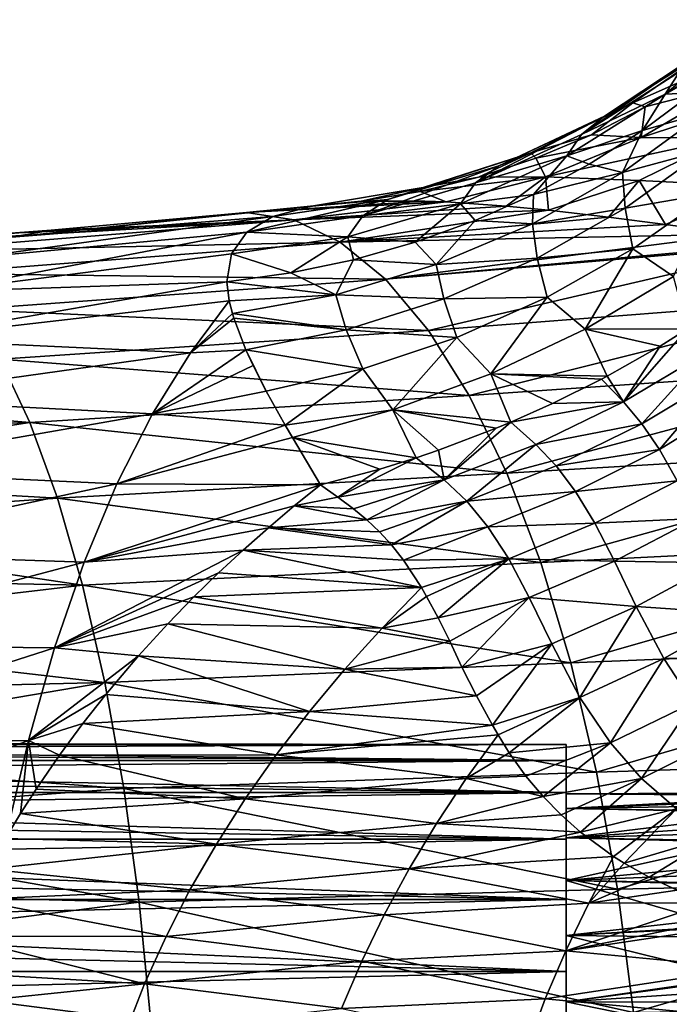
# Model space of a CAD drawing. Header units: metres. Extents: x 26 to 263, y -109 to 109.
# Tile 54 of 256: x 66 to 73, y -73 to -63. Entities that reach past the tile are written whole.
import ezdxf

# ---------------------------------------------------------------- set-up
doc = ezdxf.new("R2010")
doc.units = ezdxf.units.M
doc.layers.add('solid_500750', color=7, linetype='CONTINUOUS')

msp = doc.modelspace()

# ---------------------------------------------------------------- linework, layer by layer
at = {"layer": 'solid_500750'}
for points in [[(73.651993, -62.993427, -2.894238), (72.76049, -63.745335, -3.173772), (73.520882, -63.320599, -2.321531)], [(72.905708, -63.518932, -3.771354), (72.76049, -63.745335, -3.173772), (73.651993, -62.993427, -2.894238)], [(73.38044, -63.182796, -4.971482), (72.136078, -63.975803, -4.674828), (73.111305, -63.332245, -4.370295)], [(73.38044, -63.182796, -4.971482), (72.431587, -63.834576, -5.303786), (72.136078, -63.975803, -4.674828)], [(73.38044, -63.182796, -4.971482), (73.08197, -63.547024, -5.819513), (72.431587, -63.834576, -5.303786)], [(73.111305, -63.332245, -4.370295), (71.915733, -64.153473, -4.046471), (72.905708, -63.518932, -3.771354)], [(73.111305, -63.332245, -4.370295), (72.136078, -63.975803, -4.674828), (71.915733, -64.153473, -4.046471)], [(72.76049, -63.745335, -3.173772), (73.042442, -63.734116, -2.474573), (73.520882, -63.320599, -2.321531)], [(72.905708, -63.518932, -3.771354), (71.915733, -64.153473, -4.046471), (72.76049, -63.745335, -3.173772)], [(72.431587, -63.834576, -5.303786), (73.08197, -63.547024, -5.819513), (72.558899, -63.873528, -6.02354)], [(73.432747, -63.648193, -6.79972), (72.558899, -63.873528, -6.02354), (73.08197, -63.547024, -5.819513)], [(74.206398, -63.634666, -7.661686), (72.517128, -64.184357, -7.22524), (73.432747, -63.648193, -6.79972)], [(74.206398, -63.634666, -7.661686), (73.374008, -64.188766, -8.110758), (72.517128, -64.184357, -7.22524)], [(73.432747, -63.648193, -6.79972), (72.517128, -64.184357, -7.22524), (72.558899, -63.873528, -6.02354)], [(72.76049, -63.745335, -3.173772), (71.766937, -64.369911, -3.420425), (72.532204, -64.11319, -2.613535)], [(71.915733, -64.153473, -4.046471), (71.766937, -64.369911, -3.420425), (72.76049, -63.745335, -3.173772)], [(72.76049, -63.745335, -3.173772), (72.532204, -64.11319, -2.613535), (73.042442, -63.734116, -2.474573)], [(73.168678, -63.926632, -1.836784), (73.042442, -63.734116, -2.474573), (72.532204, -64.11319, -2.613535)], [(72.431587, -63.834576, -5.303786), (71.077103, -64.471184, -4.976154), (72.136078, -63.975803, -4.674828)], [(72.431587, -63.834576, -5.303786), (71.40213, -64.340027, -5.650147), (71.077103, -64.471184, -4.976154)], [(72.431587, -63.834576, -5.303786), (72.014221, -64.15638, -6.236032), (71.40213, -64.340027, -5.650147)], [(72.431587, -63.834576, -5.303786), (72.558899, -63.873528, -6.02354), (72.014221, -64.15638, -6.236032)], [(72.517128, -64.184357, -7.22524), (72.014221, -64.15638, -6.236032), (72.558899, -63.873528, -6.02354)], [(72.136078, -63.975803, -4.674828), (70.841034, -64.641808, -4.300633), (71.915733, -64.153473, -4.046471)], [(72.136078, -63.975803, -4.674828), (71.077103, -64.471184, -4.976154), (70.841034, -64.641808, -4.300633)], [(73.168678, -63.926632, -1.836784), (72.532204, -64.11319, -2.613535), (72.329437, -64.538994, -2.057732)], [(73.168678, -63.926632, -1.836784), (72.329437, -64.538994, -2.057732), (73.179413, -64.309731, -1.24342)], [(71.915733, -64.153473, -4.046471), (70.841034, -64.641808, -4.300633), (71.766937, -64.369911, -3.420425)], [(71.40213, -64.340027, -5.650147), (72.014221, -64.15638, -6.236032), (71.451157, -64.394272, -6.455736)], [(72.517128, -64.184357, -7.22524), (71.451157, -64.394272, -6.455736), (72.014221, -64.15638, -6.236032)], [(72.517128, -64.184357, -7.22524), (71.551361, -64.582664, -7.689854), (71.451157, -64.394272, -6.455736)], [(73.374008, -64.188766, -8.110758), (71.551361, -64.582664, -7.689854), (72.517128, -64.184357, -7.22524)], [(73.374008, -64.188766, -8.110758), (72.498863, -64.620201, -8.610575), (71.551361, -64.582664, -7.689854)], [(71.766937, -64.369911, -3.420425), (71.99308, -64.455605, -2.7376), (72.532204, -64.11319, -2.613535)], [(72.329437, -64.538994, -2.057732), (72.532204, -64.11319, -2.613535), (71.99308, -64.455605, -2.7376)], [(73.664413, -64.674736, -9.416964), (72.498863, -64.620201, -8.610575), (73.374008, -64.188766, -8.110758)], [(71.40213, -64.340027, -5.650147), (69.955414, -64.809479, -5.268426), (71.077103, -64.471184, -4.976154)], [(71.40213, -64.340027, -5.650147), (70.312233, -64.690239, -6.003852), (69.955414, -64.809479, -5.268426)], [(71.40213, -64.340027, -5.650147), (70.873001, -64.586105, -6.68136), (70.312233, -64.690239, -6.003852)], [(71.766937, -64.369911, -3.420425), (70.689896, -64.853828, -3.629085), (71.427994, -64.75914, -2.845953)], [(70.841034, -64.641808, -4.300633), (70.689896, -64.853828, -3.629085), (71.766937, -64.369911, -3.420425)], [(71.40213, -64.340027, -5.650147), (71.451157, -64.394272, -6.455736), (70.873001, -64.586105, -6.68136)], [(71.551361, -64.582664, -7.689854), (70.873001, -64.586105, -6.68136), (71.451157, -64.394272, -6.455736)], [(71.766937, -64.369911, -3.420425), (71.427994, -64.75914, -2.845953), (71.99308, -64.455605, -2.7376)], [(72.329437, -64.538994, -2.057732), (72.356216, -64.898994, -1.456805), (73.179413, -64.309731, -1.24342)], [(73.179413, -64.309731, -1.24342), (72.356216, -64.898994, -1.456805), (73.236801, -64.747513, -0.653699)], [(71.077103, -64.471184, -4.976154), (69.702965, -64.975159, -4.528995), (70.841034, -64.641808, -4.300633)], [(71.077103, -64.471184, -4.976154), (69.955414, -64.809479, -5.268426), (69.702965, -64.975159, -4.528995)], [(72.329437, -64.538994, -2.057732), (71.99308, -64.455605, -2.7376), (71.427994, -64.75914, -2.845953)], [(71.551361, -64.582664, -7.689854), (70.544914, -64.835579, -8.177472), (70.283081, -64.730774, -6.911613)], [(71.551361, -64.582664, -7.689854), (70.283081, -64.730774, -6.911613), (70.873001, -64.586105, -6.68136)], [(70.312233, -64.690239, -6.003852), (70.873001, -64.586105, -6.68136), (70.283081, -64.730774, -6.911613)], [(71.551361, -64.582664, -7.689854), (71.151283, -64.878525, -8.76862), (70.544914, -64.835579, -8.177472)], [(71.551361, -64.582664, -7.689854), (71.580307, -64.919914, -9.140993), (71.151283, -64.878525, -8.76862)], [(72.329437, -64.538994, -2.057732), (71.427994, -64.75914, -2.845953), (71.417328, -65.056274, -2.226007)], [(72.329437, -64.538994, -2.057732), (71.417328, -65.056274, -2.226007), (72.356216, -64.898994, -1.456805)], [(72.498863, -64.620201, -8.610575), (71.580307, -64.919914, -9.140993), (71.551361, -64.582664, -7.689854)], [(70.312233, -64.690239, -6.003852), (69.684746, -64.827301, -7.145146), (69.183113, -64.87854, -6.357783)], [(70.312233, -64.690239, -6.003852), (69.183113, -64.87854, -6.357783), (69.955414, -64.809479, -5.268426)], [(70.312233, -64.690239, -6.003852), (70.283081, -64.730774, -6.911613), (69.684746, -64.827301, -7.145146)], [(70.841034, -64.641808, -4.300633), (69.702965, -64.975159, -4.528995), (70.689896, -64.853828, -3.629085)], [(72.498863, -64.620201, -8.610575), (72.188461, -64.989029, -9.617225), (71.580307, -64.919914, -9.140993)], [(72.498863, -64.620201, -8.610575), (72.763176, -65.062164, -10.021766), (72.188461, -64.989029, -9.617225)], [(73.664413, -64.674736, -9.416964), (72.763176, -65.062164, -10.021766), (72.498863, -64.620201, -8.610575)], [(73.664413, -64.674736, -9.416964), (73.489662, -65.161659, -10.481634), (72.763176, -65.062164, -10.021766)], [(70.283081, -64.730774, -6.911613), (70.544914, -64.835579, -8.177472), (69.684746, -64.827301, -7.145146)], [(70.689896, -64.853828, -3.629085), (70.840004, -65.021835, -2.937888), (71.427994, -64.75914, -2.845953)], [(71.417328, -65.056274, -2.226007), (71.427994, -64.75914, -2.845953), (70.840004, -65.021835, -2.937888)], [(72.356216, -64.898994, -1.456805), (72.43309, -65.310524, -0.862394), (73.236801, -64.747513, -0.653699)], [(73.236801, -64.747513, -0.653699), (72.43309, -65.310524, -0.862394), (72.845139, -65.587875, -0.214308)], [(69.684746, -64.827301, -7.145146), (68.527657, -64.942818, -7.148572), (66.150238, -65.191513, -5.964315)], [(69.183113, -64.87854, -6.357783), (69.684746, -64.827301, -7.145146), (66.150238, -65.191513, -5.964315)], [(68.793365, -64.984314, -5.545923), (69.183113, -64.87854, -6.357783), (66.150238, -65.191513, -5.964315)], [(70.32988, -64.826294, -7.944821), (68.527657, -64.942818, -7.148572), (69.684746, -64.827301, -7.145146)], [(70.32988, -64.826294, -7.944821), (70.544914, -64.835579, -8.177472), (68.527657, -64.942818, -7.148572)], [(70.544914, -64.835579, -8.177472), (69.005615, -65.01693, -8.382165), (68.527657, -64.942818, -7.148572)], [(69.955414, -64.809479, -5.268426), (68.793365, -64.984314, -5.545923), (68.529388, -65.142502, -4.747147)], [(69.955414, -64.809479, -5.268426), (68.529388, -65.142502, -4.747147), (69.702965, -64.975159, -4.528995)], [(69.955414, -64.809479, -5.268426), (69.183113, -64.87854, -6.357783), (68.793365, -64.984314, -5.545923)], [(70.544914, -64.835579, -8.177472), (71.151283, -64.878525, -8.76862), (69.005615, -65.01693, -8.382165)], [(71.151283, -64.878525, -8.76862), (71.580307, -64.919914, -9.140993), (69.005615, -65.01693, -8.382165)], [(70.689896, -64.853828, -3.629085), (69.550484, -65.188538, -3.795944), (70.232613, -65.242531, -3.01301)], [(69.702965, -64.975159, -4.528995), (69.550484, -65.188538, -3.795944), (70.689896, -64.853828, -3.629085)], [(70.32988, -64.826294, -7.944821), (69.684746, -64.827301, -7.145146), (70.544914, -64.835579, -8.177472)], [(70.689896, -64.853828, -3.629085), (70.232613, -65.242531, -3.01301), (70.840004, -65.021835, -2.937888)], [(68.793365, -64.984314, -5.545923), (66.150238, -65.191513, -5.964315), (65.7537, -65.401207, -4.789905)], [(68.529388, -65.142502, -4.747147), (68.793365, -64.984314, -5.545923), (65.7537, -65.401207, -4.789905)], [(68.527657, -64.942818, -7.148572), (66.550453, -65.119865, -7.153834), (66.150238, -65.191513, -5.964315)], [(69.005615, -65.01693, -8.382165), (66.550453, -65.119865, -7.153834), (68.527657, -64.942818, -7.148572)], [(69.702965, -64.975159, -4.528995), (68.529388, -65.142502, -4.747147), (69.550484, -65.188538, -3.795944)], [(71.580307, -64.919914, -9.140993), (69.4757, -65.242157, -9.600748), (69.005615, -65.01693, -8.382165)], [(71.580307, -64.919914, -9.140993), (72.188461, -64.989029, -9.617225), (69.4757, -65.242157, -9.600748)], [(72.188461, -64.989029, -9.617225), (72.763176, -65.062164, -10.021766), (69.4757, -65.242157, -9.600748)], [(71.417328, -65.056274, -2.226007), (71.465881, -65.403061, -1.609592), (72.356216, -64.898994, -1.456805)], [(72.356216, -64.898994, -1.456805), (71.465881, -65.403061, -1.609592), (72.43309, -65.310524, -0.862394)], [(69.005615, -65.01693, -8.382165), (64.671768, -65.264366, -7.158141), (66.22525, -65.14653, -7.154628)], [(69.005615, -65.01693, -8.382165), (65.024826, -65.337502, -8.39288), (64.671768, -65.264366, -7.158141)], [(69.005615, -65.01693, -8.382165), (69.4757, -65.242157, -9.600748), (65.024826, -65.337502, -8.39288)], [(69.005615, -65.01693, -8.382165), (66.22525, -65.14653, -7.154628), (66.550453, -65.119865, -7.153834)], [(72.763176, -65.062164, -10.021766), (73.489662, -65.161659, -10.481634), (69.4757, -65.242157, -9.600748)], [(70.445694, -65.469894, -2.338658), (70.840004, -65.021835, -2.937888), (70.232613, -65.242531, -3.01301)], [(71.417328, -65.056274, -2.226007), (70.840004, -65.021835, -2.937888), (70.445694, -65.469894, -2.338658)], [(71.417328, -65.056274, -2.226007), (70.445694, -65.469894, -2.338658), (71.465881, -65.403061, -1.609592)], [(62.760601, -65.40451, -6.429286), (66.550453, -65.119865, -7.153834), (66.22525, -65.14653, -7.154628)], [(62.760601, -65.40451, -6.429286), (66.150238, -65.191513, -5.964315), (66.550453, -65.119865, -7.153834)], [(68.529388, -65.142502, -4.747147), (65.7537, -65.401207, -4.789905), (65.365837, -65.746101, -3.645382)], [(68.373856, -65.360306, -3.941252), (68.529388, -65.142502, -4.747147), (65.365837, -65.746101, -3.645382)], [(69.550484, -65.188538, -3.795944), (68.529388, -65.142502, -4.747147), (68.373856, -65.360306, -3.941252)], [(69.550484, -65.188538, -3.795944), (68.373856, -65.360306, -3.941252), (68.9739, -65.553757, -3.111458)], [(69.550484, -65.188538, -3.795944), (68.9739, -65.553757, -3.111458), (69.609383, -65.420181, -3.070979)], [(73.489662, -65.161659, -10.481634), (69.931938, -65.615662, -10.7875), (69.4757, -65.242157, -9.600748)], [(69.550484, -65.188538, -3.795944), (69.609383, -65.420181, -3.070979), (70.232613, -65.242531, -3.01301)], [(73.489662, -65.161659, -10.481634), (74.063599, -65.243439, -10.810096), (69.931938, -65.615662, -10.7875)], [(69.4757, -65.242157, -9.600748), (65.372047, -65.557541, -9.611998), (65.024826, -65.337502, -8.39288)], [(69.4757, -65.242157, -9.600748), (69.931938, -65.615662, -10.7875), (65.372047, -65.557541, -9.611998)], [(70.445694, -65.469894, -2.338658), (70.232613, -65.242531, -3.01301), (69.609383, -65.420181, -3.070979)], [(74.063599, -65.243439, -10.810096), (74.147545, -65.255547, -10.855852), (69.931938, -65.615662, -10.7875)], [(74.147545, -65.255547, -10.855852), (70.368233, -66.134354, -11.92571), (69.931938, -65.615662, -10.7875)], [(74.147545, -65.255547, -10.855852), (74.732712, -65.798264, -11.989356), (70.368233, -66.134354, -11.92571)], [(68.329727, -65.642204, -3.134195), (68.373856, -65.360306, -3.941252), (65.365837, -65.746101, -3.645382)], [(68.9739, -65.553757, -3.111458), (68.373856, -65.360306, -3.941252), (68.329727, -65.642204, -3.134195)], [(71.465881, -65.403061, -1.609592), (71.568443, -65.798607, -1.005098), (72.43309, -65.310524, -0.862394)], [(72.43309, -65.310524, -0.862394), (71.568443, -65.798607, -1.005098), (71.949783, -66.122658, -0.38876)], [(72.43309, -65.310524, -0.862394), (71.949783, -66.122658, -0.38876), (72.845139, -65.587875, -0.214308)], [(69.429703, -65.774467, -2.394444), (69.609383, -65.420181, -3.070979), (68.9739, -65.553757, -3.111458)], [(70.445694, -65.469894, -2.338658), (69.609383, -65.420181, -3.070979), (69.429703, -65.774467, -2.394444)], [(70.445694, -65.469894, -2.338658), (69.429703, -65.774467, -2.394444), (70.520798, -65.814125, -1.699196)], [(70.445694, -65.469894, -2.338658), (70.520798, -65.814125, -1.699196), (71.465881, -65.403061, -1.609592)], [(71.465881, -65.403061, -1.609592), (70.520798, -65.814125, -1.699196), (71.568443, -65.798607, -1.005098)], [(69.931938, -65.615662, -10.7875), (65.709015, -65.921608, -10.798705), (65.372047, -65.557541, -9.611998)], [(69.429703, -65.774467, -2.394444), (68.9739, -65.553757, -3.111458), (68.329727, -65.642204, -3.134195)], [(72.845139, -65.587875, -0.214308), (71.949783, -66.122658, -0.38876), (72.986748, -66.120193, 0.343238)], [(68.329727, -65.642204, -3.134195), (65.365837, -65.746101, -3.645382), (64.99157, -66.223228, -2.545475)], [(68.35321, -65.834755, -2.673816), (68.329727, -65.642204, -3.134195), (64.99157, -66.223228, -2.545475)], [(69.931938, -65.615662, -10.7875), (70.368233, -66.134354, -11.92571), (65.709015, -65.921608, -10.798705)], [(69.429703, -65.774467, -2.394444), (68.329727, -65.642204, -3.134195), (68.35321, -65.834755, -2.673816)], [(69.429703, -65.774467, -2.394444), (68.35321, -65.834755, -2.673816), (68.384338, -65.963051, -2.396043)], [(69.429703, -65.774467, -2.394444), (68.384338, -65.963051, -2.396043), (69.535004, -66.12709, -1.724875)], [(69.429703, -65.774467, -2.394444), (69.535004, -66.12709, -1.724875), (70.520798, -65.814125, -1.699196)], [(67.961494, -66.360428, -1.748668), (68.35321, -65.834755, -2.673816), (64.99157, -66.223228, -2.545475)], [(68.384338, -65.963051, -2.396043), (68.35321, -65.834755, -2.673816), (67.961494, -66.360428, -1.748668)], [(70.520798, -65.814125, -1.699196), (69.535004, -66.12709, -1.724875), (70.654251, -66.204803, -1.079568)], [(74.732712, -65.798264, -11.989356), (70.779037, -66.791344, -13.000105), (70.368233, -66.134354, -11.92571)], [(70.520798, -65.814125, -1.699196), (70.654251, -66.204803, -1.079568), (71.568443, -65.798607, -1.005098)], [(71.568443, -65.798607, -1.005098), (70.654251, -66.204803, -1.079568), (70.998199, -66.574791, -0.479025)], [(74.732712, -65.798264, -11.989356), (75.246994, -66.486275, -13.057125), (70.779037, -66.791344, -13.000105)], [(71.568443, -65.798607, -1.005098), (70.998199, -66.574791, -0.479025), (71.949783, -66.122658, -0.38876)], [(70.368233, -66.134354, -11.92571), (66.031235, -66.426582, -11.936328), (65.709015, -65.921608, -10.798705)], [(68.39856, -66.011269, -2.296678), (68.384338, -65.963051, -2.396043), (67.961494, -66.360428, -1.748668)], [(69.535004, -66.12709, -1.724875), (68.384338, -65.963051, -2.396043), (68.39856, -66.011269, -2.296678)], [(68.519745, -66.330246, -1.696325), (68.39856, -66.011269, -2.296678), (67.961494, -66.360428, -1.748668)], [(69.535004, -66.12709, -1.724875), (68.39856, -66.011269, -2.296678), (68.519745, -66.330246, -1.696325)], [(70.368233, -66.134354, -11.92571), (70.779037, -66.791344, -13.000105), (66.031235, -66.426582, -11.936328)], [(69.535004, -66.12709, -1.724875), (68.519745, -66.330246, -1.696325), (69.703278, -66.524338, -1.085388)], [(69.535004, -66.12709, -1.724875), (69.703278, -66.524338, -1.085388), (70.654251, -66.204803, -1.079568)], [(71.949783, -66.122658, -0.38876), (70.998199, -66.574791, -0.479025), (72.173271, -66.597038, 0.177644)], [(71.949783, -66.122658, -0.38876), (72.708061, -66.293594, 0.276916), (72.986748, -66.120193, 0.343238)], [(71.949783, -66.122658, -0.38876), (72.173271, -66.597038, 0.177644), (72.708061, -66.293594, 0.276916)], [(72.339882, -66.855644, 0.489834), (72.986748, -66.120193, 0.343238), (72.708061, -66.293594, 0.276916)], [(72.339882, -66.855644, 0.489834), (73.179169, -66.357056, 0.670276), (72.986748, -66.120193, 0.343238)], [(67.961494, -66.360428, -1.748668), (64.99157, -66.223228, -2.545475), (64.63562, -66.826988, -1.503671)], [(70.654251, -66.204803, -1.079568), (69.703278, -66.524338, -1.085388), (70.005096, -66.938187, -0.484452)], [(70.654251, -66.204803, -1.079568), (70.005096, -66.938187, -0.484452), (70.998199, -66.574791, -0.479025)], [(67.575592, -66.979034, -0.88193), (67.961494, -66.360428, -1.748668), (64.63562, -66.826988, -1.503671)], [(68.519745, -66.330246, -1.696325), (67.961494, -66.360428, -1.748668), (67.575592, -66.979034, -0.88193)], [(68.594276, -66.490822, -1.425505), (68.519745, -66.330246, -1.696325), (67.575592, -66.979034, -0.88193)], [(68.726227, -66.747879, -1.027274), (68.519745, -66.330246, -1.696325), (68.594276, -66.490822, -1.425505)], [(69.703278, -66.524338, -1.085388), (68.519745, -66.330246, -1.696325), (68.726227, -66.747879, -1.027274)], [(72.339882, -66.855644, 0.489834), (72.708061, -66.293594, 0.276916), (72.173271, -66.597038, 0.177644)], [(72.339882, -66.855644, 0.489834), (72.524605, -67.078362, 0.794023), (73.179169, -66.357056, 0.670276)], [(72.524605, -67.078362, 0.794023), (73.341751, -66.585701, 0.98245), (73.179169, -66.357056, 0.670276)], [(62.760601, -66.76886, -12.273479), (66.031235, -66.426582, -11.936328), (66.334587, -67.065704, -13.009691)], [(70.779037, -66.791344, -13.000105), (66.334587, -67.065704, -13.009691), (66.031235, -66.426582, -11.936328)], [(75.246994, -66.486275, -13.057125), (71.159149, -67.577042, -13.99646), (70.779037, -66.791344, -13.000105)], [(75.246994, -66.486275, -13.057125), (75.722427, -67.306541, -14.046724), (71.159149, -67.577042, -13.99646)], [(68.726227, -66.747879, -1.027274), (68.594276, -66.490822, -1.425505), (67.575592, -66.979034, -0.88193)], [(69.703278, -66.524338, -1.085388), (68.726227, -66.747879, -1.027274), (68.919586, -67.093102, -0.54945)], [(69.703278, -66.524338, -1.085388), (68.919586, -67.093102, -0.54945), (70.005096, -66.938187, -0.484452)], [(70.998199, -66.574791, -0.479025), (70.005096, -66.938187, -0.484452), (71.198036, -67.062294, 0.080993)], [(70.998199, -66.574791, -0.479025), (72.117332, -66.626678, 0.169266), (72.173271, -66.597038, 0.177644)], [(70.998199, -66.574791, -0.479025), (71.619576, -66.874207, 0.110277), (72.117332, -66.626678, 0.169266)], [(70.998199, -66.574791, -0.479025), (71.198036, -67.062294, 0.080993), (71.619576, -66.874207, 0.110277)], [(72.524605, -67.078362, 0.794023), (72.701294, -67.336853, 1.13222), (73.341751, -66.585701, 0.98245)], [(72.701294, -67.336853, 1.13222), (73.500626, -66.846863, 1.32867), (73.341751, -66.585701, 0.98245)], [(72.339882, -66.855644, 0.489834), (72.117332, -66.626678, 0.169266), (71.619576, -66.874207, 0.110277)], [(72.339882, -66.855644, 0.489834), (72.173271, -66.597038, 0.177644), (72.117332, -66.626678, 0.169266)], [(62.760601, -67.167816, -12.926305), (62.760601, -66.76886, -12.273479), (66.334587, -67.065704, -13.009691)], [(68.919586, -67.093102, -0.54945), (68.726227, -66.747879, -1.027274), (67.575592, -66.979034, -0.88193)], [(67.575592, -66.979034, -0.88193), (64.63562, -66.826988, -1.503671), (64.302521, -67.549133, -0.532225)], [(70.779037, -66.791344, -13.000105), (71.159149, -67.577042, -13.99646), (66.334587, -67.065704, -13.009691)], [(72.339882, -66.855644, 0.489834), (71.619576, -66.874207, 0.110277), (71.198036, -67.062294, 0.080993)], [(71.451614, -67.286545, 0.387901), (72.339882, -66.855644, 0.489834), (71.198036, -67.062294, 0.080993)], [(71.451614, -67.286545, 0.387901), (72.524605, -67.078362, 0.794023), (72.339882, -66.855644, 0.489834)], [(72.701294, -67.336853, 1.13222), (72.88279, -67.654739, 1.525622), (73.500626, -66.846863, 1.32867)], [(67.215141, -67.686554, -0.074309), (67.575592, -66.979034, -0.88193), (64.302521, -67.549133, -0.532225)], [(68.919586, -67.093102, -0.54945), (67.575592, -66.979034, -0.88193), (67.215141, -67.686554, -0.074309)], [(70.005096, -66.938187, -0.484452), (68.919586, -67.093102, -0.54945), (68.993134, -67.218292, -0.38993)], [(70.005096, -66.938187, -0.484452), (68.993134, -67.218292, -0.38993), (70.24202, -67.421791, 0.079065)], [(70.005096, -66.938187, -0.484452), (71.050003, -67.123924, 0.074971), (71.198036, -67.062294, 0.080993)], [(70.005096, -66.938187, -0.484452), (70.467598, -67.345024, 0.071785), (71.050003, -67.123924, 0.074971)], [(70.005096, -66.938187, -0.484452), (70.24202, -67.421791, 0.079065), (70.467598, -67.345024, 0.071785)], [(62.760601, -67.610802, -13.547706), (66.334587, -67.065704, -13.009691), (66.615242, -67.829605, -14.0047)], [(62.760601, -67.610802, -13.547706), (62.760601, -67.167816, -12.926305), (66.334587, -67.065704, -13.009691)], [(71.159149, -67.577042, -13.99646), (66.615242, -67.829605, -14.0047), (66.334587, -67.065704, -13.009691)], [(70.526199, -67.644623, 0.366239), (71.198036, -67.062294, 0.080993), (71.050003, -67.123924, 0.074971)], [(70.526199, -67.644623, 0.366239), (71.451614, -67.286545, 0.387901), (71.198036, -67.062294, 0.080993)], [(71.451614, -67.286545, 0.387901), (71.658905, -67.505119, 0.67781), (72.524605, -67.078362, 0.794023)], [(71.658905, -67.505119, 0.67781), (72.701294, -67.336853, 1.13222), (72.524605, -67.078362, 0.794023)], [(68.993134, -67.218292, -0.38993), (68.919586, -67.093102, -0.54945), (67.215141, -67.686554, -0.074309)], [(70.526199, -67.644623, 0.366239), (71.050003, -67.123924, 0.074971), (70.467598, -67.345024, 0.071785)], [(68.993134, -67.218292, -0.38993), (67.215141, -67.686554, -0.074309), (69.276505, -67.696381, 0.161754)], [(69.875427, -67.536301, 0.10074), (68.993134, -67.218292, -0.38993), (69.276505, -67.696381, 0.161754)], [(69.875427, -67.536301, 0.10074), (70.24202, -67.421791, 0.079065), (68.993134, -67.218292, -0.38993)], [(70.526199, -67.644623, 0.366239), (70.467598, -67.345024, 0.071785), (70.24202, -67.421791, 0.079065)], [(70.526199, -67.644623, 0.366239), (70.755623, -67.860809, 0.636087), (71.451614, -67.286545, 0.387901)], [(70.755623, -67.860809, 0.636087), (71.658905, -67.505119, 0.67781), (71.451614, -67.286545, 0.387901)], [(75.722427, -67.306541, -14.046724), (71.503403, -68.481758, -14.900579), (71.159149, -67.577042, -13.99646)], [(75.722427, -67.306541, -14.046724), (76.152534, -68.249123, -14.943918), (71.503403, -68.481758, -14.900579)], [(71.658905, -67.505119, 0.67781), (71.853943, -67.76268, 1.002242), (72.701294, -67.336853, 1.13222)], [(71.853943, -67.76268, 1.002242), (72.88279, -67.654739, 1.525622), (72.701294, -67.336853, 1.13222)], [(69.875427, -67.536301, 0.10074), (69.451752, -67.820114, 0.30582), (70.24202, -67.421791, 0.079065)], [(70.526199, -67.644623, 0.366239), (70.24202, -67.421791, 0.079065), (69.451752, -67.820114, 0.30582)], [(67.215141, -67.686554, -0.074309), (64.302521, -67.549133, -0.532225), (63.996792, -68.38131, 0.356664)], [(71.159149, -67.577042, -13.99646), (71.503403, -68.481758, -14.900579), (66.615242, -67.829605, -14.0047)], [(69.875427, -67.536301, 0.10074), (69.276505, -67.696381, 0.161754), (69.451752, -67.820114, 0.30582)], [(70.755623, -67.860809, 0.636087), (71.853943, -67.76268, 1.002242), (71.658905, -67.505119, 0.67781)], [(62.760601, -68.099258, -14.140111), (62.760601, -67.610802, -13.547706), (66.615242, -67.829605, -14.0047)], [(70.526199, -67.644623, 0.366239), (69.451752, -67.820114, 0.30582), (69.607292, -67.937035, 0.441488)], [(70.526199, -67.644623, 0.366239), (69.607292, -67.937035, 0.441488), (69.743919, -68.049019, 0.569986)], [(70.526199, -67.644623, 0.366239), (69.743919, -68.049019, 0.569986), (70.755623, -67.860809, 0.636087)], [(71.853943, -67.76268, 1.002242), (72.049583, -68.082512, 1.380995), (72.88279, -67.654739, 1.525622)], [(72.049583, -68.082512, 1.380995), (73.072243, -68.035011, 1.968074), (72.88279, -67.654739, 1.525622)], [(66.884056, -68.477348, 0.666211), (67.215141, -67.686554, -0.074309), (63.996792, -68.38131, 0.356664)], [(69.276505, -67.696381, 0.161754), (67.215141, -67.686554, -0.074309), (66.884056, -68.477348, 0.666211)], [(69.009911, -67.909042, 0.34075), (69.276505, -67.696381, 0.161754), (66.884056, -68.477348, 0.666211)], [(69.451752, -67.820114, 0.30582), (69.276505, -67.696381, 0.161754), (69.009911, -67.909042, 0.34075)], [(70.755623, -67.860809, 0.636087), (70.968689, -68.118858, 0.941225), (71.853943, -67.76268, 1.002242)], [(70.968689, -68.118858, 0.941225), (72.049583, -68.082512, 1.380995), (71.853943, -67.76268, 1.002242)], [(62.760601, -68.099258, -14.140111), (66.615242, -67.829605, -14.0047), (66.869385, -68.708832, -14.907296)], [(71.503403, -68.481758, -14.900579), (66.869385, -68.708832, -14.907296), (66.615242, -67.829605, -14.0047)], [(69.607292, -67.937035, 0.441488), (69.451752, -67.820114, 0.30582), (69.009911, -67.909042, 0.34075)], [(70.755623, -67.860809, 0.636087), (69.743919, -68.049019, 0.569986), (69.870811, -68.169304, 0.704754)], [(70.755623, -67.860809, 0.636087), (69.870811, -68.169304, 0.704754), (69.992615, -68.30349, 0.850994)], [(70.755623, -67.860809, 0.636087), (69.992615, -68.30349, 0.850994), (70.968689, -68.118858, 0.941225)], [(68.748337, -68.129166, 0.519218), (69.009911, -67.909042, 0.34075), (66.884056, -68.477348, 0.666211)], [(69.743919, -68.049019, 0.569986), (69.009911, -67.909042, 0.34075), (68.748337, -68.129166, 0.519218)], [(69.743919, -68.049019, 0.569986), (69.607292, -67.937035, 0.441488), (69.009911, -67.909042, 0.34075)], [(69.870811, -68.169304, 0.704754), (69.743919, -68.049019, 0.569986), (68.748337, -68.129166, 0.519218)], [(72.049583, -68.082512, 1.380995), (72.248405, -68.468094, 1.807882), (73.072243, -68.035011, 1.968074)], [(72.248405, -68.468094, 1.807882), (73.285934, -68.482811, 2.457994), (73.072243, -68.035011, 1.968074)], [(62.760601, -68.626884, -14.695242), (62.760601, -68.099258, -14.140111), (66.869385, -68.708832, -14.907296)], [(68.493233, -68.354622, 0.694932), (68.748337, -68.129166, 0.519218), (66.884056, -68.477348, 0.666211)], [(69.992615, -68.30349, 0.850994), (68.748337, -68.129166, 0.519218), (68.493233, -68.354622, 0.694932)], [(69.992615, -68.30349, 0.850994), (69.870811, -68.169304, 0.704754), (68.748337, -68.129166, 0.519218)], [(70.968689, -68.118858, 0.941225), (69.992615, -68.30349, 0.850994), (70.114426, -68.45723, 1.013768)], [(70.968689, -68.118858, 0.941225), (70.114426, -68.45723, 1.013768), (71.178284, -68.442146, 1.300073)], [(70.968689, -68.118858, 0.941225), (71.178284, -68.442146, 1.300073), (72.049583, -68.082512, 1.380995)], [(71.178284, -68.442146, 1.300073), (72.248405, -68.468094, 1.807882), (72.049583, -68.082512, 1.380995)], [(76.152534, -68.249123, -14.943918), (71.807152, -69.494118, -15.699696), (71.503403, -68.481758, -14.900579)], [(76.152534, -68.249123, -14.943918), (76.531601, -69.30204, -15.73609), (71.807152, -69.494118, -15.699696)], [(68.493233, -68.354622, 0.694932), (66.884056, -68.477348, 0.666211), (66.585762, -69.344353, 1.332545)], [(68.244843, -68.5849, 0.867281), (68.493233, -68.354622, 0.694932), (66.585762, -69.344353, 1.332545)], [(70.295555, -68.733513, 1.293442), (68.493233, -68.354622, 0.694932), (68.244843, -68.5849, 0.867281)], [(69.992615, -68.30349, 0.850994), (68.493233, -68.354622, 0.694932), (70.114426, -68.45723, 1.013768)], [(70.114426, -68.45723, 1.013768), (68.493233, -68.354622, 0.694932), (70.295555, -68.733513, 1.293442)], [(66.884056, -68.477348, 0.666211), (63.996792, -68.38131, 0.356664), (63.72274, -69.314392, 1.151376)], [(66.585762, -69.344353, 1.332545), (66.884056, -68.477348, 0.666211), (63.72274, -69.314392, 1.151376)], [(71.178284, -68.442146, 1.300073), (70.114426, -68.45723, 1.013768), (70.295555, -68.733513, 1.293442)], [(71.178284, -68.442146, 1.300073), (70.295555, -68.733513, 1.293442), (70.348671, -68.824837, 1.382737)], [(71.178284, -68.442146, 1.300073), (70.348671, -68.824837, 1.382737), (70.464859, -69.039009, 1.586694)], [(71.178284, -68.442146, 1.300073), (70.464859, -69.039009, 1.586694), (71.386475, -68.834732, 1.706515)], [(71.178284, -68.442146, 1.300073), (71.386475, -68.834732, 1.706515), (72.248405, -68.468094, 1.807882)], [(71.386475, -68.834732, 1.706515), (72.46846, -68.924683, 2.281507), (72.248405, -68.468094, 1.807882)], [(72.248405, -68.468094, 1.807882), (72.46846, -68.924683, 2.281507), (73.285934, -68.482811, 2.457994)], [(71.503403, -68.481758, -14.900579), (71.807152, -69.494118, -15.699696), (66.869385, -68.708832, -14.907296)], [(72.46846, -68.924683, 2.281507), (73.555962, -69.000015, 2.996774), (73.285934, -68.482811, 2.457994)], [(62.760601, -69.193794, -15.211879), (62.760601, -68.626884, -14.695242), (66.869385, -68.708832, -14.907296)], [(67.995918, -68.827522, 1.041392), (68.244843, -68.5849, 0.867281), (66.585762, -69.344353, 1.332545)], [(70.295555, -68.733513, 1.293442), (68.244843, -68.5849, 0.867281), (67.995918, -68.827522, 1.041392)], [(62.760601, -69.193794, -15.211879), (66.869385, -68.708832, -14.907296), (67.093597, -69.692307, -15.704839)], [(71.807152, -69.494118, -15.699696), (67.093597, -69.692307, -15.704839), (66.869385, -68.708832, -14.907296)], [(70.295555, -68.733513, 1.293442), (67.995918, -68.827522, 1.041392), (69.89743, -69.144379, 1.547947)], [(70.348671, -68.824837, 1.382737), (70.295555, -68.733513, 1.293442), (69.89743, -69.144379, 1.547947)], [(67.730721, -69.100388, 1.228393), (67.995918, -68.827522, 1.041392), (66.585762, -69.344353, 1.332545)], [(69.89743, -69.144379, 1.547947), (67.995918, -68.827522, 1.041392), (67.730721, -69.100388, 1.228393)], [(70.464859, -69.039009, 1.586694), (70.348671, -68.824837, 1.382737), (69.89743, -69.144379, 1.547947)], [(71.386475, -68.834732, 1.706515), (70.464859, -69.039009, 1.586694), (70.581818, -69.276382, 1.803931)], [(71.386475, -68.834732, 1.706515), (70.581818, -69.276382, 1.803931), (70.704849, -69.537956, 2.034426)], [(71.386475, -68.834732, 1.706515), (70.704849, -69.537956, 2.034426), (71.61306, -69.302338, 2.159121)], [(71.386475, -68.834732, 1.706515), (71.61306, -69.302338, 2.159121), (72.46846, -68.924683, 2.281507)], [(71.61306, -69.302338, 2.159121), (71.898972, -69.843857, 2.657812), (72.46846, -68.924683, 2.281507)], [(71.898972, -69.843857, 2.657812), (72.746239, -69.4524, 2.802786), (72.46846, -68.924683, 2.281507)], [(72.46846, -68.924683, 2.281507), (72.746239, -69.4524, 2.802786), (73.555962, -69.000015, 2.996774)], [(70.581818, -69.276382, 1.803931), (70.464859, -69.039009, 1.586694), (69.89743, -69.144379, 1.547947)], [(72.746239, -69.4524, 2.802786), (73.838058, -69.440247, 3.452292), (73.555962, -69.000015, 2.996774)], [(67.433495, -69.425827, 1.43969), (67.730721, -69.100388, 1.228393), (66.585762, -69.344353, 1.332545)], [(69.519997, -69.560112, 1.787185), (67.730721, -69.100388, 1.228393), (67.433495, -69.425827, 1.43969)], [(69.89743, -69.144379, 1.547947), (67.730721, -69.100388, 1.228393), (69.519997, -69.560112, 1.787185)], [(70.581818, -69.276382, 1.803931), (69.89743, -69.144379, 1.547947), (69.519997, -69.560112, 1.787185)], [(62.760601, -69.798576, -15.689916), (62.760601, -69.193794, -15.211879), (67.093597, -69.692307, -15.704839)], [(70.704849, -69.537956, 2.034426), (70.581818, -69.276382, 1.803931), (69.519997, -69.560112, 1.787185)], [(66.585762, -69.344353, 1.332545), (63.72274, -69.314392, 1.151376), (63.483849, -70.336189, 1.842609)], [(66.323112, -70.278847, 1.918677), (66.585762, -69.344353, 1.332545), (63.483849, -70.336189, 1.842609)], [(67.433495, -69.425827, 1.43969), (66.585762, -69.344353, 1.332545), (66.323112, -70.278847, 1.918677)], [(71.61306, -69.302338, 2.159121), (70.704849, -69.537956, 2.034426), (70.852821, -69.830078, 2.285647)], [(71.61306, -69.302338, 2.159121), (70.852821, -69.830078, 2.285647), (71.013702, -70.123528, 2.532408)], [(71.61306, -69.302338, 2.159121), (71.013702, -70.123528, 2.532408), (71.898972, -69.843857, 2.657812)], [(76.531601, -69.30204, -15.73609), (72.066811, -70.599411, -16.383806), (71.807152, -69.494118, -15.699696)], [(76.531601, -69.30204, -15.73609), (76.855141, -70.450073, -16.413279), (72.066811, -70.599411, -16.383806)], [(67.104355, -69.814354, 1.675952), (67.433495, -69.425827, 1.43969), (66.323112, -70.278847, 1.918677)], [(69.16272, -69.987, 2.015566), (67.433495, -69.425827, 1.43969), (67.104355, -69.814354, 1.675952)], [(69.519997, -69.560112, 1.787185), (67.433495, -69.425827, 1.43969), (69.16272, -69.987, 2.015566)], [(71.898972, -69.843857, 2.657812), (72.206032, -70.303261, 3.079048), (72.746239, -69.4524, 2.802786)], [(72.206032, -70.303261, 3.079048), (73.040588, -69.90052, 3.243534), (72.746239, -69.4524, 2.802786)], [(72.746239, -69.4524, 2.802786), (73.040588, -69.90052, 3.243534), (73.838058, -69.440247, 3.452292)], [(71.807152, -69.494118, -15.699696), (72.066811, -70.599411, -16.383806), (67.093597, -69.692307, -15.704839)], [(70.852821, -69.830078, 2.285647), (69.519997, -69.560112, 1.787185), (69.16272, -69.987, 2.015566)], [(70.852821, -69.830078, 2.285647), (70.704849, -69.537956, 2.034426), (69.519997, -69.560112, 1.787185)], [(62.760601, -70.432854, -16.122616), (67.093597, -69.692307, -15.704839), (67.285233, -70.765785, -16.387434)], [(62.760601, -70.432854, -16.122616), (62.760601, -69.798576, -15.689916), (67.093597, -69.692307, -15.704839)], [(72.066811, -70.599411, -16.383806), (67.285233, -70.765785, -16.387434), (67.093597, -69.692307, -15.704839)], [(66.873436, -70.107735, 1.843263), (67.104355, -69.814354, 1.675952), (66.323112, -70.278847, 1.918677)], [(69.16272, -69.987, 2.015566), (67.104355, -69.814354, 1.675952), (66.873436, -70.107735, 1.843263)], [(70.852821, -69.830078, 2.285647), (69.16272, -69.987, 2.015566), (71.013702, -70.123528, 2.532408)], [(71.898972, -69.843857, 2.657812), (71.013702, -70.123528, 2.532408), (71.07077, -70.222733, 2.614661)], [(71.898972, -69.843857, 2.657812), (71.07077, -70.222733, 2.614661), (71.181519, -70.40316, 2.763935)], [(71.898972, -69.843857, 2.657812), (71.181519, -70.40316, 2.763935), (72.206032, -70.303261, 3.079048)], [(72.206032, -70.303261, 3.079048), (72.521172, -70.663071, 3.42456), (73.040588, -69.90052, 3.243534)], [(72.521172, -70.663071, 3.42456), (73.338364, -70.252022, 3.604624), (73.040588, -69.90052, 3.243534)], [(69.16272, -69.987, 2.015566), (66.873436, -70.107735, 1.843263), (68.826683, -70.424347, 2.231959)], [(69.16272, -69.987, 2.015566), (68.826683, -70.424347, 2.231959), (71.013702, -70.123528, 2.532408)], [(66.636765, -70.428177, 2.015439), (66.873436, -70.107735, 1.843263), (66.323112, -70.278847, 1.918677)], [(68.826683, -70.424347, 2.231959), (66.873436, -70.107735, 1.843263), (66.636765, -70.428177, 2.015439)], [(68.826683, -70.424347, 2.231959), (71.07077, -70.222733, 2.614661), (71.013702, -70.123528, 2.532408)], [(68.826683, -70.424347, 2.231959), (70.749115, -70.66571, 2.798353), (71.07077, -70.222733, 2.614661)], [(71.181519, -70.40316, 2.763935), (71.07077, -70.222733, 2.614661), (70.749115, -70.66571, 2.798353)], [(72.521172, -70.663071, 3.42456), (72.873093, -70.970383, 3.747521), (73.338364, -70.252022, 3.604624)], [(55.760601, -70.300003, -7.169716), (71.760597, -70.320862, -7.66371), (71.760597, -70.320862, -6.675701)], [(55.760601, -70.300003, -7.169716), (55.760601, -70.320496, -7.665237), (71.760597, -70.320862, -7.66371)], [(55.760601, -70.320496, -6.674194), (55.760601, -70.300003, -7.169716), (71.760597, -70.320862, -6.675701)], [(55.760601, -70.320496, -7.665237), (55.760601, -70.381851, -8.157368), (71.760597, -70.320862, -7.66371)], [(55.760601, -70.320496, -6.674194), (71.760597, -70.320862, -6.675701), (71.760597, -70.483818, -5.696024)], [(55.760601, -70.381844, -6.182064), (55.760601, -70.320496, -6.674194), (71.760597, -70.483818, -5.696024)], [(55.760601, -70.381851, -8.157368), (71.760597, -70.483818, -8.643387), (71.760597, -70.320862, -7.66371)], [(66.323112, -70.278847, 1.918677), (63.483849, -70.336189, 1.842609), (63.283379, -71.433746, 2.421638)], [(66.090363, -71.269157, 2.417124), (66.323112, -70.278847, 1.918677), (63.283379, -71.433746, 2.421638)], [(66.242081, -71.01918, 2.305141), (66.323112, -70.278847, 1.918677), (66.090363, -71.269157, 2.417124)], [(66.242081, -71.01918, 2.305141), (66.400299, -70.773186, 2.188876), (66.323112, -70.278847, 1.918677)], [(66.400299, -70.773186, 2.188876), (66.636765, -70.428177, 2.015439), (66.323112, -70.278847, 1.918677)], [(72.206032, -70.303261, 3.079048), (71.181519, -70.40316, 2.763935), (71.352348, -70.639763, 2.963285)], [(72.206032, -70.303261, 3.079048), (71.352348, -70.639763, 2.963285), (71.527405, -70.846237, 3.142215)], [(72.206032, -70.303261, 3.079048), (71.527405, -70.846237, 3.142215), (72.521172, -70.663071, 3.42456)], [(71.760597, -70.320862, -6.675701), (71.760597, -70.320862, -7.66371), (71.760597, -70.483818, -8.643387)], [(71.760597, -70.483818, -5.696024), (71.760597, -70.320862, -6.675701), (71.760597, -70.483818, -8.643387)], [(55.760601, -70.483627, -5.696683), (55.760601, -70.381844, -6.182064), (71.760597, -70.483818, -5.696024)], [(55.760601, -70.381851, -8.157368), (55.760601, -70.483627, -8.642747), (71.760597, -70.483818, -8.643387)], [(62.760601, -71.099297, -16.511518), (62.760601, -70.432854, -16.122616), (67.285233, -70.765785, -16.387434)], [(68.512863, -70.871323, 2.435216), (66.636765, -70.428177, 2.015439), (66.400299, -70.773186, 2.188876)], [(68.826683, -70.424347, 2.231959), (66.636765, -70.428177, 2.015439), (68.512863, -70.871323, 2.435216)], [(68.826683, -70.424347, 2.231959), (68.512863, -70.871323, 2.435216), (70.749115, -70.66571, 2.798353)], [(71.352348, -70.639763, 2.963285), (71.181519, -70.40316, 2.763935), (70.749115, -70.66571, 2.798353)], [(76.855141, -70.450073, -16.413279), (72.2789, -71.78257, -16.943228), (72.066811, -70.599411, -16.383806)], [(76.855141, -70.450073, -16.413279), (77.118782, -71.677673, -16.965775), (72.2789, -71.78257, -16.943228)], [(55.760601, -70.483627, -8.642747), (55.760601, -70.625153, -9.11806), (71.760597, -70.483818, -8.643387)], [(55.760601, -70.483627, -5.696683), (71.760597, -70.483818, -5.696024), (71.760597, -70.806213, -4.759147)], [(55.760601, -70.625145, -5.22137), (55.760601, -70.483627, -5.696683), (71.760597, -70.806213, -4.759147)], [(55.760601, -70.625153, -9.11806), (71.760597, -70.806213, -9.580264), (71.760597, -70.483818, -8.643387)], [(71.760597, -70.483818, -5.696024), (71.760597, -70.483818, -8.643387), (71.760597, -70.806213, -9.580264)], [(71.760597, -70.806213, -4.759147), (71.760597, -70.483818, -5.696024), (71.760597, -70.806213, -9.580264)], [(55.760601, -70.805428, -4.759371), (55.760601, -70.625145, -5.22137), (71.760597, -70.806213, -4.759147)], [(55.760601, -70.625153, -9.11806), (55.760601, -70.805443, -9.58006), (71.760597, -70.806213, -9.580264)], [(72.066811, -70.599411, -16.383806), (72.2789, -71.78257, -16.943228), (67.285233, -70.765785, -16.387434)], [(68.512863, -70.871323, 2.435216), (70.449608, -71.118607, 2.97149), (70.749115, -70.66571, 2.798353)], [(71.527405, -70.846237, 3.142215), (70.749115, -70.66571, 2.798353), (70.449608, -71.118607, 2.97149)], [(71.527405, -70.846237, 3.142215), (71.352348, -70.639763, 2.963285), (70.749115, -70.66571, 2.798353)], [(72.521172, -70.663071, 3.42456), (71.527405, -70.846237, 3.142215), (71.708153, -71.032623, 3.309225)], [(72.521172, -70.663071, 3.42456), (71.708153, -71.032623, 3.309225), (71.90329, -71.20562, 3.472578)], [(72.521172, -70.663071, 3.42456), (71.90329, -71.20562, 3.472578), (72.873093, -70.970383, 3.747521)], [(62.760601, -71.099297, -16.511518), (67.285233, -70.765785, -16.387434), (67.441742, -71.914642, -16.945509)], [(72.2789, -71.78257, -16.943228), (67.441742, -71.914642, -16.945509), (67.285233, -70.765785, -16.387434)], [(55.760601, -70.805428, -4.759371), (71.760597, -70.806213, -4.759147), (71.760597, -71.276299, -3.889625)], [(55.760601, -71.023254, -4.313843), (55.760601, -70.805428, -4.759371), (71.760597, -71.276299, -3.889625)], [(55.760601, -70.805443, -9.58006), (55.760601, -71.023262, -10.025588), (71.760597, -70.806213, -9.580264)], [(55.760601, -71.023262, -10.025588), (71.760597, -71.276299, -10.449785), (71.760597, -70.806213, -9.580264)], [(68.512863, -70.871323, 2.435216), (66.400299, -70.773186, 2.188876), (66.242081, -71.01918, 2.305141)], [(71.708153, -71.032623, 3.309225), (71.527405, -70.846237, 3.142215), (70.449608, -71.118607, 2.97149)], [(74.670746, -70.805252, -7.410041), (71.760597, -70.819328, -6.713494), (71.760597, -70.819328, -7.625917)], [(74.670746, -70.805252, -7.410041), (74.269127, -70.837074, -6.53219), (71.760597, -70.819328, -6.713494)], [(74.873383, -70.842049, -7.848498), (74.670746, -70.805252, -7.410041), (71.760597, -70.819328, -7.625917)], [(71.760597, -70.819328, -7.625917), (71.760597, -70.806213, -9.580264), (71.760597, -71.276299, -10.449785)], [(71.760597, -70.819328, -7.625917), (71.760597, -70.806213, -4.759147), (71.760597, -70.806213, -9.580264)], [(71.760597, -71.263657, -4.959523), (71.760597, -71.276299, -3.889625), (71.760597, -70.806213, -4.759147)], [(71.760597, -70.968689, -5.820993), (71.760597, -71.263657, -4.959523), (71.760597, -70.806213, -4.759147)], [(71.760597, -70.819328, -6.713494), (71.760597, -70.968689, -5.820993), (71.760597, -70.806213, -4.759147)], [(71.760597, -70.819328, -7.625917), (71.760597, -70.819328, -6.713494), (71.760597, -70.806213, -4.759147)], [(71.760597, -70.968689, -8.518417), (71.760597, -70.819328, -7.625917), (71.760597, -71.276299, -10.449785)], [(74.269127, -70.837074, -6.53219), (71.760597, -70.968689, -5.820993), (71.760597, -70.819328, -6.713494)], [(74.873383, -70.842049, -7.848498), (71.760597, -70.819328, -7.625917), (71.760597, -70.968689, -8.518417)], [(74.269127, -70.837074, -6.53219), (73.878227, -71.007896, -5.671835), (71.760597, -70.968689, -5.820993)], [(75.074242, -70.913773, -8.282613), (74.873383, -70.842049, -7.848498), (71.760597, -70.968689, -8.518417)], [(68.512863, -70.871323, 2.435216), (66.242081, -71.01918, 2.305141), (68.222176, -71.327019, 2.624241)], [(68.512863, -70.871323, 2.435216), (68.222176, -71.327019, 2.624241), (70.449608, -71.118607, 2.97149)], [(75.275131, -71.020081, -8.709978), (75.074242, -70.913773, -8.282613), (71.760597, -70.968689, -8.518417)], [(71.760597, -71.263657, -9.379888), (71.760597, -70.968689, -8.518417), (71.760597, -71.276299, -10.449785)], [(73.878227, -71.007896, -5.671835), (71.760597, -71.263657, -4.959523), (71.760597, -70.968689, -5.820993)], [(75.275131, -71.020081, -8.709978), (71.760597, -70.968689, -8.518417), (71.760597, -71.263657, -9.379888)], [(55.760601, -71.27713, -3.887825), (55.760601, -71.023254, -4.313843), (71.760597, -71.276299, -3.889625)], [(55.760601, -71.023262, -10.025588), (55.760601, -71.277138, -10.451607), (71.760597, -71.276299, -10.449785)], [(68.222176, -71.327019, 2.624241), (66.242081, -71.01918, 2.305141), (66.090363, -71.269157, 2.417124)], [(71.708153, -71.032623, 3.309225), (70.449608, -71.118607, 2.97149), (71.90329, -71.20562, 3.472578)], [(73.878227, -71.007896, -5.671835), (73.513229, -71.309525, -4.857741), (71.760597, -71.263657, -4.959523)], [(75.472687, -71.159897, -9.126577), (75.275131, -71.020081, -8.709978), (71.760597, -71.263657, -9.379888)], [(72.873093, -70.970383, 3.747521), (71.90329, -71.20562, 3.472578), (72.23793, -71.451416, 3.725306)], [(72.873093, -70.970383, 3.747521), (72.23793, -71.451416, 3.725306), (72.344391, -71.519188, 3.800703)], [(72.873093, -70.970383, 3.747521), (72.344391, -71.519188, 3.800703), (73.283844, -71.243164, 4.076329)], [(62.760601, -71.792839, -16.853855), (62.760601, -71.099297, -16.511518), (67.441742, -71.914642, -16.945509)], [(68.222176, -71.327019, 2.624241), (70.172989, -71.57769, 3.131294), (70.449608, -71.118607, 2.97149)], [(70.449608, -71.118607, 2.97149), (70.172989, -71.57769, 3.131294), (71.90329, -71.20562, 3.472578)], [(75.664307, -71.331726, -9.528991), (75.472687, -71.159897, -9.126577), (71.760597, -71.263657, -9.379888)], [(70.172989, -71.57769, 3.131294), (72.23793, -71.451416, 3.725306), (71.90329, -71.20562, 3.472578)], [(71.760597, -71.696449, -10.177693), (71.760597, -71.263657, -9.379888), (71.760597, -71.276299, -10.449785)], [(71.760597, -71.263657, -4.959523), (71.760597, -71.696449, -4.161717), (71.760597, -71.276299, -3.889625)], [(73.513229, -71.309525, -4.857741), (71.760597, -71.696449, -4.161717), (71.760597, -71.263657, -4.959523)], [(75.664307, -71.331726, -9.528991), (71.760597, -71.263657, -9.379888), (71.760597, -71.696449, -10.177693)], [(73.283844, -71.243164, 4.076329), (72.344391, -71.519188, 3.800703), (72.599083, -71.661674, 3.972671)], [(73.283844, -71.243164, 4.076329), (72.599083, -71.661674, 3.972671), (72.881798, -71.794632, 4.154338)], [(55.760601, -71.565331, -10.855209), (71.760597, -71.886902, -11.234472), (71.760597, -71.276299, -10.449785)], [(55.760601, -71.277138, -10.451607), (55.760601, -71.565331, -10.855209), (71.760597, -71.276299, -10.449785)], [(55.760601, -71.27713, -3.887825), (71.760597, -71.276299, -3.889625), (71.760597, -71.886902, -3.104938)], [(55.760601, -71.565315, -3.484223), (55.760601, -71.27713, -3.887825), (71.760597, -71.886902, -3.104938)], [(68.222176, -71.327019, 2.624241), (66.090363, -71.269157, 2.417124), (65.91346, -71.579895, 2.547806)], [(68.222176, -71.327019, 2.624241), (65.91346, -71.579895, 2.547806), (67.955399, -71.790199, 2.797893)], [(68.222176, -71.327019, 2.624241), (67.955399, -71.790199, 2.797893), (70.172989, -71.57769, 3.131294)], [(71.760597, -71.696449, -10.177693), (71.760597, -71.276299, -10.449785), (71.760597, -71.886902, -11.234472)], [(71.760597, -71.696449, -4.161717), (71.760597, -71.886902, -3.104938), (71.760597, -71.276299, -3.889625)], [(73.513229, -71.309525, -4.857741), (73.176323, -71.729927, -4.109569), (71.760597, -71.696449, -4.161717)], [(75.852036, -71.534523, -9.915648), (75.664307, -71.331726, -9.528991), (71.760597, -71.696449, -10.177693)], [(70.172989, -71.57769, 3.131294), (71.987022, -71.925751, 3.858797), (72.23793, -71.451416, 3.725306)], [(72.344391, -71.519188, 3.800703), (72.23793, -71.451416, 3.725306), (71.987022, -71.925751, 3.858797)], [(55.760601, -71.885857, -3.105797), (55.760601, -71.565315, -3.484223), (71.760597, -71.886902, -3.104938)], [(55.760601, -71.565331, -10.855209), (55.760601, -71.88588, -11.233636), (71.760597, -71.886902, -11.234472)], [(76.033035, -71.765884, -10.282874), (75.852036, -71.534523, -9.915648), (71.760597, -71.696449, -10.177693)], [(72.599083, -71.661674, 3.972671), (72.344391, -71.519188, 3.800703), (71.987022, -71.925751, 3.858797)], [(67.955399, -71.790199, 2.797893), (65.91346, -71.579895, 2.547806), (65.750488, -71.888641, 2.668463)], [(67.955399, -71.790199, 2.797893), (69.919975, -72.041885, 3.276901), (70.172989, -71.57769, 3.131294)], [(70.172989, -71.57769, 3.131294), (69.919975, -72.041885, 3.276901), (71.987022, -71.925751, 3.858797)], [(72.881798, -71.794632, 4.154338), (72.599083, -71.661674, 3.972671), (71.987022, -71.925751, 3.858797)], [(71.760597, -72.252533, -10.893503), (71.760597, -71.696449, -10.177693), (71.760597, -71.886902, -11.234472)], [(71.760597, -71.696449, -4.161717), (71.760597, -72.252533, -3.445907), (71.760597, -71.886902, -3.104938)], [(73.361244, -72.158424, -3.550681), (71.760597, -72.252533, -3.445907), (71.760597, -71.696449, -4.161717)], [(73.361244, -72.158424, -3.550681), (71.760597, -71.696449, -4.161717), (73.176323, -71.729927, -4.109569)], [(76.033035, -71.765884, -10.282874), (71.760597, -71.696449, -10.177693), (71.760597, -72.252533, -10.893503)], [(77.118782, -71.677673, -16.965775), (72.440193, -73.02816, -17.368977), (72.2789, -71.78257, -16.943228)], [(77.118782, -71.677673, -16.965775), (77.318535, -72.968895, -17.384701), (72.440193, -73.02816, -17.368977)], [(62.760601, -72.505905, -17.144651), (62.760601, -71.792839, -16.853855), (67.441742, -71.914642, -16.945509)], [(67.955399, -71.790199, 2.797893), (65.750488, -71.888641, 2.668463), (67.713326, -72.260544, 2.955516)], [(72.2789, -71.78257, -16.943228), (72.440193, -73.02816, -17.368977), (67.441742, -71.914642, -16.945509)], [(67.955399, -71.790199, 2.797893), (67.713326, -72.260544, 2.955516), (69.919975, -72.041885, 3.276901)], [(76.204384, -72.022758, -10.627335), (76.033035, -71.765884, -10.282874), (71.760597, -72.252533, -10.893503)], [(73.201477, -71.921692, 4.35347), (72.881798, -71.794632, 4.154338), (71.987022, -71.925751, 3.858797)], [(55.760601, -71.885857, -3.105797), (71.760597, -71.886902, -3.104938), (71.760597, -72.614937, -2.435524)], [(55.760601, -72.236557, -2.755136), (55.760601, -71.885857, -3.105797), (71.760597, -72.614937, -2.435524)], [(55.760601, -71.88588, -11.233636), (55.760601, -72.23658, -11.584296), (71.760597, -71.886902, -11.234472)], [(55.760601, -72.23658, -11.584296), (71.760597, -72.614937, -11.903888), (71.760597, -71.886902, -11.234472)], [(62.760601, -72.505905, -17.144651), (67.441742, -71.914642, -16.945509), (67.560753, -73.123947, -17.37018)], [(67.713326, -72.260544, 2.955516), (65.750488, -71.888641, 2.668463), (65.57151, -72.259644, 2.801577)], [(72.440193, -73.02816, -17.368977), (67.560753, -73.123947, -17.37018), (67.441742, -71.914642, -16.945509)], [(69.919975, -72.041885, 3.276901), (71.754509, -72.406731, 3.978068), (71.987022, -71.925751, 3.858797)], [(73.201477, -71.921692, 4.35347), (71.754509, -72.406731, 3.978068), (73.564415, -72.041519, 4.575235)], [(73.201477, -71.921692, 4.35347), (71.987022, -71.925751, 3.858797), (71.754509, -72.406731, 3.978068)], [(71.760597, -72.252533, -10.893503), (71.760597, -71.886902, -11.234472), (71.760597, -72.614937, -11.903888)], [(71.760597, -72.252533, -3.445907), (71.760597, -72.614937, -2.435524), (71.760597, -71.886902, -3.104938)], [(67.713326, -72.260544, 2.955516), (69.691475, -72.51165, 3.408201), (69.919975, -72.041885, 3.276901)], [(69.919975, -72.041885, 3.276901), (69.691475, -72.51165, 3.408201), (71.754509, -72.406731, 3.978068)], [(71.754509, -72.406731, 3.978068), (73.782402, -72.10466, 4.708296), (73.564415, -72.041519, 4.575235)], [(76.367722, -72.303062, -10.947865), (76.204384, -72.022758, -10.627335), (71.760597, -72.252533, -10.893503)], [(71.754509, -72.406731, 3.978068), (73.597084, -72.581024, 4.813489), (73.782402, -72.10466, 4.708296)], [(73.361244, -72.158424, -3.550681), (73.483047, -72.67482, -3.033517), (71.760597, -72.252533, -3.445907)], [(55.760601, -72.615013, -2.434636), (55.760601, -72.236557, -2.755136), (71.760597, -72.614937, -2.435524)], [(55.760601, -72.23658, -11.584296), (55.760601, -72.615044, -11.904796), (71.760597, -72.614937, -11.903888)], [(67.496964, -72.739441, 3.097193), (65.57151, -72.259644, 2.801577), (65.414627, -72.620209, 2.918849)], [(67.713326, -72.260544, 2.955516), (65.57151, -72.259644, 2.801577), (67.496964, -72.739441, 3.097193)], [(67.713326, -72.260544, 2.955516), (67.496964, -72.739441, 3.097193), (69.691475, -72.51165, 3.408201)], [(71.760597, -72.923569, -11.510528), (71.760597, -72.252533, -10.893503), (71.760597, -72.614937, -11.903888)], [(71.760597, -72.252533, -3.445907), (71.760597, -72.923569, -2.828884), (71.760597, -72.614937, -2.435524)], [(73.483047, -72.67482, -3.033517), (71.760597, -72.923569, -2.828884), (71.760597, -72.252533, -3.445907)], [(76.367722, -72.303062, -10.947865), (71.760597, -72.252533, -10.893503), (71.760597, -72.923569, -11.510528)], [(76.521431, -72.604652, -11.243331), (76.367722, -72.303062, -10.947865), (71.760597, -72.923569, -11.510528)], [(69.691475, -72.51165, 3.408201), (71.547478, -72.891899, 4.084069), (71.754509, -72.406731, 3.978068)], [(71.754509, -72.406731, 3.978068), (71.547478, -72.891899, 4.084069), (73.597084, -72.581024, 4.813489)], [(62.760601, -73.2425, -17.385656), (62.760601, -72.505905, -17.144651), (67.560753, -73.123947, -17.37018)], [(67.496964, -72.739441, 3.097193), (69.488571, -72.987701, 3.525229), (69.691475, -72.51165, 3.408201)], [(69.691475, -72.51165, 3.408201), (69.488571, -72.987701, 3.525229), (71.547478, -72.891899, 4.084069)], [(55.760601, -73.018677, -12.192945), (71.760597, -73.443184, -12.445831), (71.760597, -72.614937, -11.903888)], [(55.760601, -72.615044, -11.904796), (55.760601, -73.018677, -12.192945), (71.760597, -72.614937, -11.903888)], [(55.760601, -72.615013, -2.434636), (71.760597, -72.614937, -2.435524), (71.760597, -73.443184, -1.89358)], [(55.760601, -73.018654, -2.146485), (55.760601, -72.615013, -2.434636), (71.760597, -73.443184, -1.89358)], [(67.496964, -72.739441, 3.097193), (65.414627, -72.620209, 2.918849), (65.279137, -72.968948, 3.02122)], [(71.547478, -72.891899, 4.084069), (73.412422, -73.067543, 4.899023), (73.597084, -72.581024, 4.813489)], [(76.663208, -72.925095, -11.51252), (76.521431, -72.604652, -11.243331), (71.760597, -72.923569, -11.510528)], [(71.760597, -72.923569, -11.510528), (71.760597, -72.614937, -11.903888), (71.760597, -73.443184, -12.445831)], [(71.760597, -72.923569, -2.828884), (71.760597, -73.443184, -1.89358), (71.760597, -72.614937, -2.435524)], [(67.496964, -72.739441, 3.097193), (65.279137, -72.968948, 3.02122), (67.307343, -73.226585, 3.222332)], [(67.496964, -72.739441, 3.097193), (67.307343, -73.226585, 3.222332), (69.488571, -72.987701, 3.525229)], [(73.483047, -72.67482, -3.033517), (73.558037, -73.287949, -2.5678), (71.760597, -72.923569, -2.828884)], [(69.488571, -72.987701, 3.525229), (71.36692, -73.380989, 4.176616), (71.547478, -72.891899, 4.084069)], [(71.547478, -72.891899, 4.084069), (71.36692, -73.380989, 4.176616), (73.412422, -73.067543, 4.899023)], [(71.760597, -73.680801, -12.005423), (71.760597, -72.923569, -11.510528), (71.760597, -73.443184, -12.445831)], [(71.760597, -72.923569, -2.828884), (71.760597, -73.680801, -2.333989), (71.760597, -73.443184, -1.89358)], [(73.558037, -73.287949, -2.5678), (71.760597, -73.680801, -2.333989), (71.760597, -72.923569, -2.828884)], [(76.663208, -72.925095, -11.51252), (71.760597, -72.923569, -11.510528), (71.760597, -73.680801, -12.005423)], [(76.794273, -73.261208, -11.753999), (76.663208, -72.925095, -11.51252), (71.760597, -73.680801, -12.005423)]]:
    msp.add_3dface(points, dxfattribs=at)

doc.saveas('drawing.dxf')
